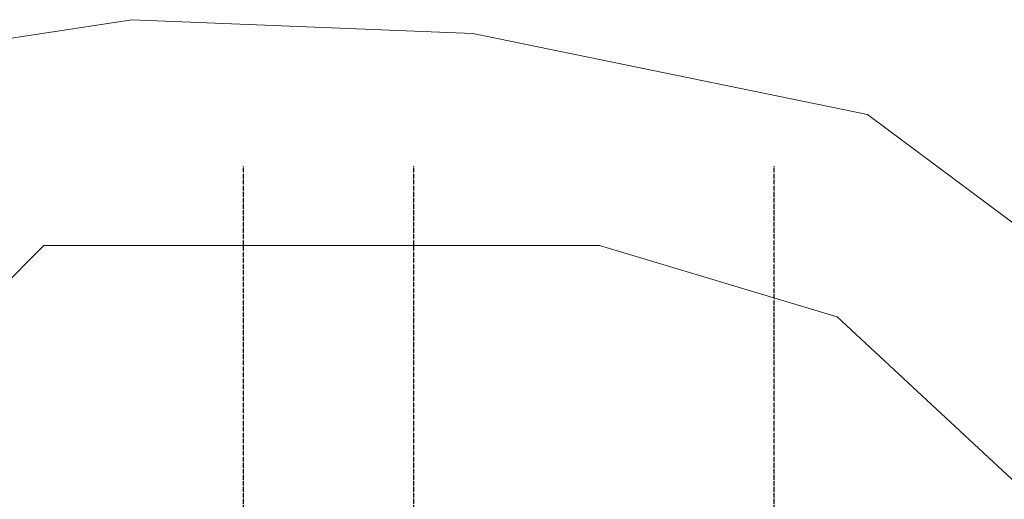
# Model space of a CAD drawing. Header units: millimetres. Extents: x -66110 to 16285, y -16697 to 38719.
# Tile 34 of 35: x -15571 to -7777, y 34351 to 38148. Entities that reach past the tile are written whole.
import ezdxf

# ---------------------------------------------------------------- set-up
doc = ezdxf.new("R2010")
doc.units = ezdxf.units.MM
doc.linetypes.add('Grid Line', pattern=[5, 2, -1, 1, -1])
doc.layers.add('2119_70 Tennfjord barnehage SOSI UTM_lokal nullpunkt_dwg', color=7, linetype='Continuous', lineweight=9, true_color=0x767676)
doc.layers.add('K--DI---Høydekurve-KURVE', color=9, linetype='Continuous', lineweight=25, true_color=0x808080)
doc.layers.add('IfcGrid', color=7, linetype='Continuous', lineweight=9)
doc.layers.add('IfcSlab', color=7, linetype='Continuous', lineweight=9)

# ---------------------------------------------------------------- blocks, each defined once
blk = doc.blocks.new('ARK_2119_70_0_rvt-1-plan 01 eksist_ 200')
at = {"layer": 'IfcSlab'}
for p, q in [((-15379.5, 36360.8), (-15779.5, 35960.8)), ((-10982.5, 36360.8), (-15379.5, 36360.8)), ((-9101, 35796.8), (-10982.5, 36360.8)), ((-7417.4, 34229.6), (-9101, 35796.8))]:
    blk.add_line(p, q, dxfattribs=at)
blk = doc.blocks.new('2119_70 Tennfjord barnehage SOSI UTM_lokal nullpunkt_dwg-1701593-plan 01 eksist_ 200')
at = {"layer": 'K--DI---Høydekurve-KURVE', "lineweight": 9, "flags": 128}
blk.add_lwpolyline([(133700.9, 83711), (136324.3, 87231.5), (136964.5, 90356), (137074.5, 93054.4), (136312.2, 98063.5), (135635.2, 105869.9), (135259.8, 106802.9), (134127.2, 107659.3), (132893.4, 108330.7), (130435.8, 109053.1), (129798.9, 108972.3), (128390.3, 109324.8), (125514.4, 110207.2), (122792.1, 111227.2), (119960, 112862.6), (119113.6, 113182.2), (117762.2, 113387.3), (115598.9, 113403), (113457.6, 114000.5), (111559.8, 115360.7), (110965.5, 116473.3)], dxfattribs=at)

msp = doc.modelspace()

# ---------------------------------------------------------------- linework, layer by layer
at = {"layer": 'IfcGrid', "color": 9, "linetype": 'Grid Line', "lineweight": 25, "true_color": 0xc0c0c0}
for p, q in [((-13800, 34991.8), (-13800, 36991.8)), ((-12450, 34991.8), (-12450, 36991.8)), ((-9600, 34991.8), (-9600, 36991.8)), ((-13800, -6068.3), (-13800, 34991.8)), ((-12450, -6068.3), (-12450, 34991.8)), ((-9600, -6068.3), (-9600, 34991.8))]:
    msp.add_line(p, q, dxfattribs=at)

# ---------------------------------------------------------------- block references
at = {"lineweight": 5}
msp.add_blockref('ARK_2119_70_0_rvt-1-plan 01 eksist_ 200', (0, 0), dxfattribs=at)
at = {"layer": '2119_70 Tennfjord barnehage SOSI UTM_lokal nullpunkt_dwg', "color": 8, "lineweight": 15, "true_color": 0x808080, "rotation": 90.00000000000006}
msp.add_blockref('2119_70 Tennfjord barnehage SOSI UTM_lokal nullpunkt_dwg-1701593-plan 01 eksist_ 200', (78371.3, -98926.9), dxfattribs=at)

doc.saveas('drawing.dxf')
